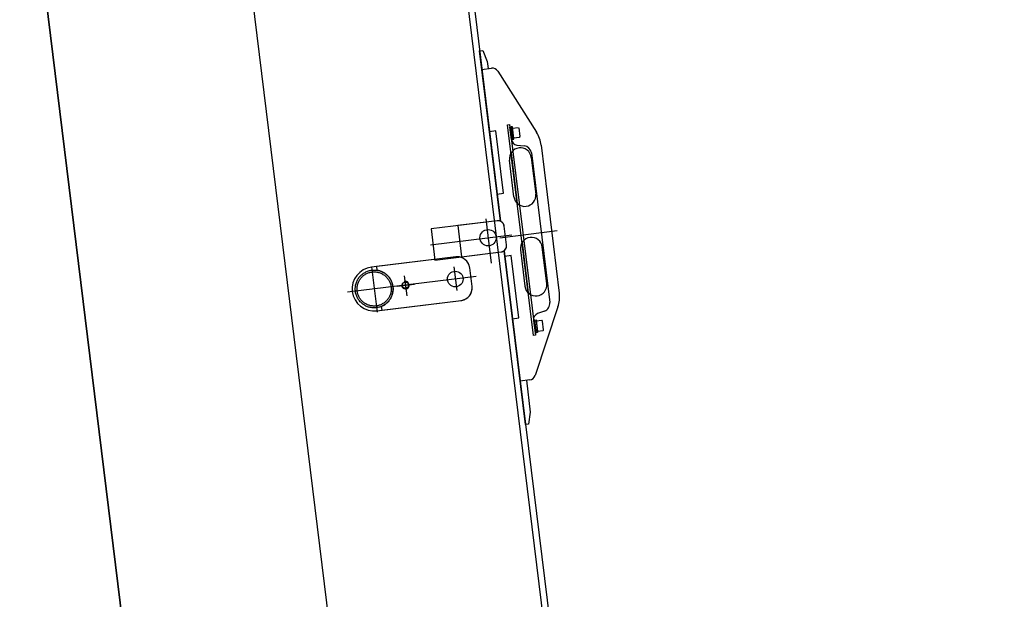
# Model space of a CAD drawing. Extents: x 26250 to 211390, y 12641 to 169243.
# Tile 84 of 132: x 143025 to 144593, y 26960 to 27883. Entities that reach past the tile are written whole.
import ezdxf

# ---------------------------------------------------------------- set-up
doc = ezdxf.new("R2010")
doc.units = 0
doc.header["$LTSCALE"] = 212.5
doc.linetypes.add('CENTER', pattern=[50.5, 30, -9, 2.5, -9])
doc.linetypes.add('HIDDEN', pattern=[12.6, 8.4, -4.2])
doc.layers.add('11', color=7, linetype='CONTINUOUS')
doc.layers.add('611', color=7, linetype='CONTINUOUS')

# ---------------------------------------------------------------- blocks, each defined once
blk = doc.blocks.new('*G95')
at = {"layer": '11', "color": 7, "linetype": 'CENTER'}
for p, q in [((143051.4, 30717.4), (144807.6, 16414.2)), ((143767, 27566.2), (143775.7, 27495.2)), ((143679.1, 27524.7), (143808.6, 27540.6)), ((143880.9, 27546.7), (143789.3, 27535.4)), ((143584.9, 27489.5), (143593.8, 27417.4)), ((143716, 27489.7), (143720.7, 27451.7)), ((143751.7, 27474.2), (143547, 27449.1))]:
    blk.add_line(p, q, dxfattribs=at)
at = {"layer": '11', "color": 7, "linetype": 'HIDDEN'}
for p, q in [((143399.6, 30663.3), (145050.8, 17215.3)), ((143785.3, 27562.9), (143722.3, 27555.2)), ((143722.3, 27555.2), (143728.4, 27505.6)), ((143800.1, 27524.4), (143796.5, 27554.2)), ((143719.1, 27505.5), (143592.7, 27490)), ((143728.4, 27505.6), (143791.4, 27513.3)), ((143592.7, 27490), (143593.4, 27484.1)), ((143745.1, 27458.3), (143741.4, 27488.1)), ((143637.2, 27475.3), (143641.1, 27443.4)), ((143626.1, 27458.8), (143653.5, 27462.2)), ((143600.5, 27426.3), (143601.2, 27420.5)), ((143601.2, 27420.5), (143727.6, 27436))]:
    blk.add_line(p, q, dxfattribs=at)
at = {"layer": '11', "color": 7, "linetype": 'CONTINUOUS'}
for p, q in [((143437.9, 30433.2), (143790.5, 27562.2)), ((143211.1, 26742.1), (142803, 30065.5)), ((142803, 30065.5), (143211.1, 26742.1)), ((143757.1, 27833.7), (143762.1, 27834.3)), ((143790.5, 27562.2), (143757.1, 27833.7)), ((143762.1, 27834.3), (143769.3, 27816.4)), ((143769.3, 27816.4), (143770.7, 27805.2)), ((143760.8, 27804), (143776.3, 27805.9)), ((143773, 27704.7), (143760.8, 27804)), ((143786, 27801.3), (143847.8, 27704)), ((143801.8, 27715.7), (143804.8, 27716.1)), ((143843, 27380.2), (143801.8, 27715.7)), ((143804.8, 27716.1), (143807.2, 27696.7)), ((143804.8, 27716.1), (143846, 27380.6)), ((143805.3, 27712.1), (143807.3, 27712.3)), ((143807.7, 27692.2), (143805.3, 27712.1)), ((143809.3, 27712.6), (143807.3, 27712.3)), ((143807.3, 27712.3), (143809.7, 27692.5)), ((143807.3, 27712.3), (143809.7, 27692.5)), ((143811.7, 27692.7), (143809.3, 27712.6)), ((143782.9, 27705.9), (143773, 27704.7)), ((143795.1, 27606.7), (143782.9, 27705.9)), ((143807.2, 27696.7), (143807.7, 27692.2)), ((143809.7, 27692.5), (143807.7, 27692.2)), ((143809.7, 27692.5), (143811.7, 27692.7)), ((143816.6, 27683.5), (143828, 27682.3)), ((143855.2, 27683.3), (143884.1, 27447.6)), ((143811.9, 27601.2), (143804.7, 27659.5)), ((143807.3, 27671), (143817.2, 27590.6)), ((143839.4, 27663.7), (143846.6, 27605.5)), ((143839.6, 27671), (143868.8, 27432.7)), ((143785.1, 27605.5), (143795.1, 27606.7)), ((143790.5, 27562.2), (143785.1, 27605.5)), ((143785.3, 27562.9), (143679.8, 27550)), ((143679.8, 27550), (143685.9, 27500.4)), ((143800.1, 27524.4), (143796.5, 27554.2)), ((143824.8, 27528.4), (143834.7, 27448)), ((143864.1, 27462.8), (143857, 27521.1)), ((143719.1, 27505.5), (143585, 27489)), ((143685.9, 27500.4), (143791.4, 27513.3)), ((143830.2, 27238.3), (143796.2, 27515.2)), ((143796.2, 27515.2), (143875.9, 26866)), ((143797.3, 27506.2), (143796.2, 27515.2)), ((143807.3, 27507.4), (143797.3, 27506.2)), ((143819.4, 27408.2), (143807.3, 27507.4)), ((143822.2, 27516.8), (143829.4, 27458.5)), ((143745.1, 27458.3), (143741.4, 27488.1)), ((143593.5, 27419.5), (143727.6, 27436)), ((143881.9, 27425.7), (143845.5, 27316.4)), ((143860.4, 27418.9), (143849.6, 27415)), ((143809.5, 27407), (143819.4, 27408.2)), ((143821.7, 27307.7), (143809.5, 27407)), ((143845.1, 27404.6), (143843.1, 27404.4)), ((143843.1, 27404.4), (143845.5, 27384.6)), ((143843.1, 27404.4), (143843.6, 27399.9)), ((143843.6, 27399.9), (143846, 27380.6)), ((143845.1, 27404.6), (143847, 27404.9)), ((143847.5, 27384.8), (143845.1, 27404.6)), ((143847.5, 27384.8), (143845.1, 27404.6)), ((143847, 27404.9), (143849.5, 27385)), ((143846, 27380.6), (143843, 27380.2)), ((143845.5, 27384.6), (143847.5, 27384.8)), ((143849.5, 27385), (143847.5, 27384.8)), ((143837.3, 27309.6), (143821.7, 27307.7)), ((143831.6, 27308.9), (143837.9, 27258)), ((143837.9, 27258), (143835.2, 27238.9)), ((143835.2, 27238.9), (143830.2, 27238.3))]:
    blk.add_line(p, q, dxfattribs=at)
for centre, radius in [((143770.7, 27536), 13), ((143718.4, 27470.1), 12.5)]:
    blk.add_circle(centre, radius, dxfattribs=at)
at = {"layer": '11', "color": 7, "linetype": 'HIDDEN'}
for centre, radius in [((143589.2, 27454.3), 30.1), ((143589.2, 27454.3), 27.2), ((143639, 27460.4), 5.05)]:
    blk.add_circle(centre, radius, dxfattribs=at)
at = {"layer": '11', "color": 7, "linetype": 'CONTINUOUS'}
for centre, radius, start, end in [((143777.5, 27796), 10, 32.4179, 96.9984), ((143817.7, 27693.5), 10, -173, -96.0303), ((143805.5, 27677.2), 50, 7, 32.3971), ((143822.1, 27661.6), 17.5, 97, -172.9925), ((143822.1, 27661.6), 17.5, 7, 97.025), ((143826.7, 27669.4), 13, 7, 83.9736), ((143829.2, 27603.3), 17.5, -173, -83.01), ((143829.2, 27603.3), 17.5, -83, 6.9925), ((143786.5, 27553), 10, 7, 96.9956), ((143839.6, 27519), 17.5, 97, -173.0125), ((143839.6, 27518.9), 17.5, 7, 96.985), ((143790.2, 27523.2), 10, -83, 7.0044), ((143721.5, 27485.6), 20, 7, 96.9978), ((143589.2, 27454.3), 35, 97, -83), ((143639, 27460.4), 6, -162.9983, 107.0148), ((143725.2, 27455.8), 20, -83, 6.9978), ((143846.7, 27460.7), 17.5, -173, -82.98), ((143846.7, 27460.7), 17.5, -83, 7.0125), ((143834.5, 27441.5), 50, -18.3976, 7.0043), ((143855.9, 27431.2), 13, -69.9486, 7.007), ((143853, 27405.6), 10, 110.0697, -173.0084), ((143836, 27319.5), 10, -83, -18.4117)]:
    blk.add_arc(centre, radius, start, end, dxfattribs=at)
at = {"layer": '11', "color": 7, "linetype": 'HIDDEN'}
for centre, radius, start, end in [((143786.5, 27553), 10, 7, 96.9956), ((143790.2, 27523.2), 10, -83, 7.0044), ((143721.5, 27485.6), 20, 7, 96.9978), ((143589.2, 27454.3), 30.2, -67.9998, 82.0002), ((143725.2, 27455.8), 20, -83, 6.9978)]:
    blk.add_arc(centre, radius, start, end, dxfattribs=at)
at = {"layer": '611', "color": 7, "linetype": 'CONTINUOUS'}
for p, q in [((143809.5, 27710.6), (143818.4, 27711.7)), ((143811.5, 27694.7), (143809.5, 27710.6)), ((143819.6, 27710.8), (143821.3, 27696.9)), ((143820.4, 27695.8), (143811.5, 27694.7)), ((143856.2, 27404), (143847.3, 27402.9)), ((143847.3, 27402.9), (143849.2, 27387)), ((143859, 27389.2), (143857.3, 27403.1)), ((143849.2, 27387), (143858.2, 27388.1))]:
    blk.add_line(p, q, dxfattribs=at)
for centre, radius, start, end in [((143820.3, 27696.8), 1.01, -83, 6.8694), ((143856.3, 27403), 1, 7, 97.0437), ((143858, 27389.1), 1, -83, 7.0437)]:
    blk.add_arc(centre, radius, start, end, dxfattribs=at)

msp = doc.modelspace()

# ---------------------------------------------------------------- block references
at = {"layer": '11', "color": 7, "linetype": 'CONTINUOUS'}
msp.add_blockref('*G95', (0, 0), dxfattribs=at)

doc.saveas('drawing.dxf')
